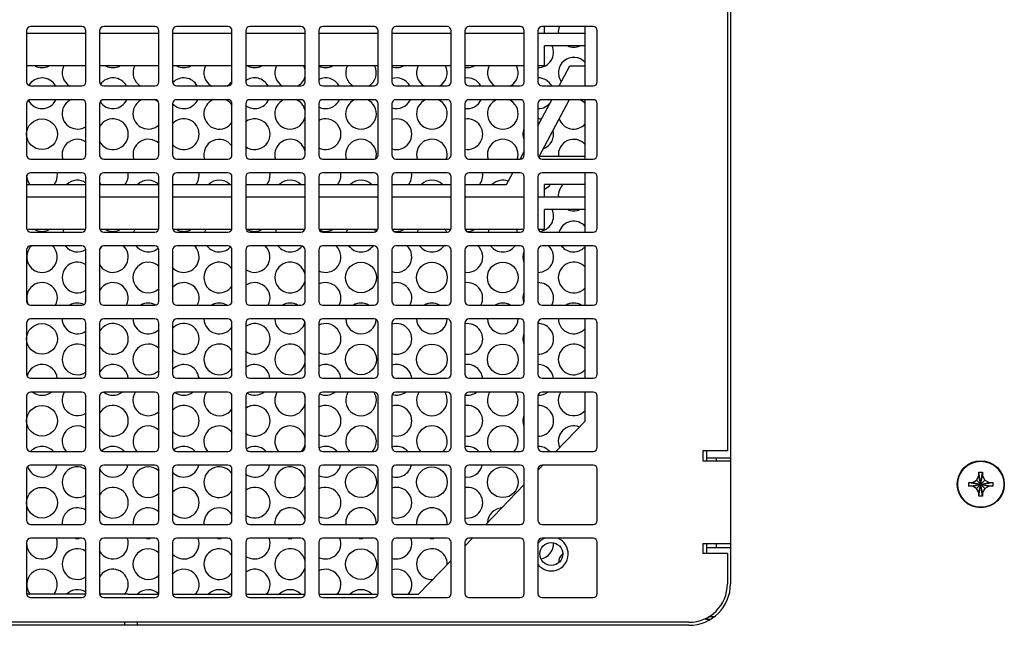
# Model space of a CAD drawing. Header units: inches. Extents: x 0 to 34, y 0 to 22.
# Tile 11 of 155: x 16.5 to 18.9, y 3.9 to 5.4. Entities that reach past the tile are written whole.
import ezdxf

# ---------------------------------------------------------------- set-up
doc = ezdxf.new("R2010")
doc.units = ezdxf.units.IN
doc.header["$LTSCALE"] = 1.87
doc.header["$MEASUREMENT"] = 0
doc.layers.get('0').update_dxf_attribs({"linetype": 'CONTINUOUS'})
doc.layers.add('02___PRT_ALL_AXES', color=7, linetype='CONTINUOUS')

msp = doc.modelspace()

# ---------------------------------------------------------------- linework, layer by layer
at = {"color": 3, "linetype": 'CONTINUOUS'}
for p, q in [((18.192, 6.239), (18.192, 3.99)), ((18.1333, 4.3143), (18.1333, 4.2903)), ((18.1333, 4.2975), (18.192, 4.2975)), ((18.1333, 4.0883), (18.1333, 4.0643)), ((18.1333, 4.0788), (18.192, 4.0788)), ((16.617, 3.9643), (16.472, 3.9643)), ((16.7205, 3.9643), (16.6505, 3.9643)), ((18.1305, 3.9039), (18.1435, 3.9039)), ((18.1501, 3.9089), (18.1382, 3.9089)), ((18.0905, 3.8885), (15.5735, 3.8885)), ((16.7123, 3.8885), (16.7123, 3.8958))]:
    msp.add_line(p, q, dxfattribs=at)
at = {"color": 7, "linetype": 'CONTINUOUS'}
for p, q in [((18.1845, 5.9143), (18.1845, 4.3143)), ((16.472, 5.3408), (16.472, 5.2158)), ((16.607, 5.3508), (16.482, 5.3508)), ((16.617, 5.2158), (16.617, 5.3408)), ((16.6505, 5.3408), (16.6505, 5.2158)), ((16.7855, 5.3508), (16.6605, 5.3508)), ((16.7955, 5.2158), (16.7955, 5.3408)), ((16.829, 5.3408), (16.829, 5.2158)), ((16.964, 5.3508), (16.839, 5.3508)), ((16.974, 5.2158), (16.974, 5.3408)), ((17.0075, 5.3408), (17.0075, 5.2158)), ((17.1425, 5.3508), (17.0175, 5.3508)), ((17.1525, 5.2158), (17.1525, 5.3408)), ((17.186, 5.3408), (17.186, 5.2158)), ((17.321, 5.3508), (17.196, 5.3508)), ((17.331, 5.2158), (17.331, 5.3408)), ((17.3645, 5.3408), (17.3645, 5.2158)), ((17.4995, 5.3508), (17.3745, 5.3508)), ((17.5095, 5.2158), (17.5095, 5.3408)), ((17.543, 5.3408), (17.543, 5.2158)), ((17.678, 5.3508), (17.553, 5.3508)), ((17.688, 5.2158), (17.688, 5.3408)), ((17.7215, 5.3408), (17.7215, 5.2158)), ((17.8565, 5.3508), (17.7315, 5.3508)), ((17.7373, 5.335), (17.7373, 5.3508)), ((17.8665, 5.2158), (17.8665, 5.3408)), ((16.472, 5.335), (16.617, 5.335)), ((16.6505, 5.335), (16.7955, 5.335)), ((16.829, 5.335), (16.974, 5.335)), ((17.0075, 5.335), (17.1525, 5.335)), ((17.186, 5.335), (17.331, 5.335)), ((17.3645, 5.335), (17.5095, 5.335)), ((17.543, 5.335), (17.688, 5.335)), ((17.7215, 5.335), (17.8365, 5.335)), ((17.7373, 5.255), (17.7373, 5.304)), ((17.8365, 5.304), (17.7373, 5.304)), ((16.617, 5.255), (16.472, 5.255)), ((16.7955, 5.255), (16.6505, 5.255)), ((16.974, 5.255), (16.829, 5.255)), ((17.1525, 5.255), (17.0075, 5.255)), ((17.331, 5.255), (17.186, 5.255)), ((17.5095, 5.255), (17.3645, 5.255)), ((17.688, 5.255), (17.543, 5.255)), ((17.7373, 5.255), (17.7215, 5.255)), ((17.7735, 5.2058), (17.7998, 5.255)), ((17.7998, 5.255), (17.8365, 5.255)), ((16.482, 5.2058), (16.607, 5.2058)), ((16.6605, 5.2058), (16.7855, 5.2058)), ((16.839, 5.2058), (16.964, 5.2058)), ((17.0175, 5.2058), (17.1425, 5.2058)), ((17.196, 5.2058), (17.321, 5.2058)), ((17.3745, 5.2058), (17.4995, 5.2058)), ((17.553, 5.2058), (17.678, 5.2058)), ((17.7315, 5.2058), (17.8565, 5.2058)), ((16.607, 5.1723), (16.482, 5.1723)), ((16.7855, 5.1723), (16.6605, 5.1723)), ((16.964, 5.1723), (16.839, 5.1723)), ((17.1425, 5.1723), (17.0175, 5.1723)), ((17.321, 5.1723), (17.196, 5.1723)), ((17.4995, 5.1723), (17.3745, 5.1723)), ((17.678, 5.1723), (17.553, 5.1723)), ((17.7215, 5.1085), (17.7556, 5.1723)), ((17.7981, 5.1723), (17.7242, 5.034)), ((17.8565, 5.1723), (17.7315, 5.1723)), ((16.472, 5.1623), (16.472, 5.0373)), ((16.617, 5.0373), (16.617, 5.1623)), ((16.6505, 5.1623), (16.6505, 5.0373)), ((16.7955, 5.0373), (16.7955, 5.1623)), ((16.829, 5.1623), (16.829, 5.0373)), ((16.974, 5.0373), (16.974, 5.1623)), ((17.0075, 5.1623), (17.0075, 5.0373)), ((17.1525, 5.0373), (17.1525, 5.1623)), ((17.186, 5.1623), (17.186, 5.0373)), ((17.331, 5.0373), (17.331, 5.1623)), ((17.3645, 5.1623), (17.3645, 5.0373)), ((17.5095, 5.0373), (17.5095, 5.1623)), ((17.543, 5.1623), (17.543, 5.0373)), ((17.688, 5.0373), (17.688, 5.1623)), ((17.7215, 5.1623), (17.7215, 5.0373)), ((17.8665, 5.0373), (17.8665, 5.1623)), ((17.678, 5.0272), (17.688, 5.0458)), ((17.7242, 5.034), (17.8365, 5.034)), ((16.482, 5.0273), (16.607, 5.0273)), ((16.6605, 5.0273), (16.7855, 5.0273)), ((16.839, 5.0273), (16.964, 5.0273)), ((17.0175, 5.0273), (17.1425, 5.0273)), ((17.196, 5.0273), (17.321, 5.0273)), ((17.3745, 5.0273), (17.4995, 5.0273)), ((17.553, 5.0273), (17.678, 5.0273)), ((17.7315, 5.0273), (17.8565, 5.0273)), ((16.472, 4.9838), (16.472, 4.8588)), ((16.607, 4.9938), (16.482, 4.9938)), ((16.617, 4.8588), (16.617, 4.9838)), ((16.6505, 4.9838), (16.6505, 4.8588)), ((16.7855, 4.9938), (16.6605, 4.9938)), ((16.7955, 4.8588), (16.7955, 4.9838)), ((16.829, 4.9838), (16.829, 4.8588)), ((16.964, 4.9938), (16.839, 4.9938)), ((16.974, 4.8588), (16.974, 4.9838)), ((17.0075, 4.9838), (17.0075, 4.8588)), ((17.1425, 4.9938), (17.0175, 4.9938)), ((17.1525, 4.8588), (17.1525, 4.9838)), ((17.186, 4.9838), (17.186, 4.8588)), ((17.321, 4.9938), (17.196, 4.9938)), ((17.331, 4.8588), (17.331, 4.9838)), ((17.3645, 4.9838), (17.3645, 4.8588)), ((17.4995, 4.9938), (17.3745, 4.9938)), ((17.5095, 4.8588), (17.5095, 4.9838)), ((17.543, 4.9838), (17.543, 4.8588)), ((17.678, 4.9938), (17.553, 4.9938)), ((17.6448, 4.965), (17.6602, 4.9938)), ((17.688, 4.8588), (17.688, 4.9838)), ((17.7215, 4.9838), (17.7215, 4.8588)), ((17.8565, 4.9938), (17.7315, 4.9938)), ((17.8665, 4.8588), (17.8665, 4.9838)), ((16.472, 4.965), (16.617, 4.965)), ((16.6505, 4.965), (16.7955, 4.965)), ((16.829, 4.965), (16.974, 4.965)), ((17.0075, 4.965), (17.1525, 4.965)), ((17.186, 4.965), (17.331, 4.965)), ((17.3645, 4.965), (17.5095, 4.965)), ((17.543, 4.965), (17.6448, 4.965)), ((17.8365, 4.965), (17.7373, 4.965)), ((17.7373, 4.935), (17.7373, 4.965)), ((16.472, 4.935), (16.617, 4.935)), ((16.6505, 4.935), (16.7955, 4.935)), ((16.829, 4.935), (16.974, 4.935)), ((17.0075, 4.935), (17.1525, 4.935)), ((17.186, 4.935), (17.331, 4.935)), ((17.3645, 4.935), (17.5095, 4.935)), ((17.543, 4.935), (17.688, 4.935)), ((17.7215, 4.935), (17.8365, 4.935)), ((17.8365, 4.904), (17.7373, 4.904)), ((17.7373, 4.855), (17.7373, 4.904)), ((16.6162, 4.855), (16.4727, 4.855)), ((16.482, 4.8488), (16.607, 4.8488)), ((16.7947, 4.855), (16.6512, 4.855)), ((16.6605, 4.8488), (16.7855, 4.8488)), ((16.9732, 4.855), (16.8297, 4.855)), ((16.839, 4.8488), (16.964, 4.8488)), ((17.1517, 4.855), (17.0082, 4.855)), ((17.0175, 4.8488), (17.1425, 4.8488)), ((17.3302, 4.855), (17.1867, 4.855)), ((17.196, 4.8488), (17.321, 4.8488)), ((17.5087, 4.855), (17.3652, 4.855)), ((17.3745, 4.8488), (17.4995, 4.8488)), ((17.6872, 4.855), (17.5437, 4.855)), ((17.553, 4.8488), (17.678, 4.8488)), ((17.7373, 4.855), (17.7222, 4.855)), ((17.7315, 4.8488), (17.8565, 4.8488)), ((16.607, 4.8153), (16.482, 4.8153)), ((16.7855, 4.8153), (16.6605, 4.8153)), ((16.964, 4.8153), (16.839, 4.8153)), ((17.1425, 4.8153), (17.0175, 4.8153)), ((17.321, 4.8153), (17.196, 4.8153)), ((17.4995, 4.8153), (17.3745, 4.8153)), ((17.678, 4.8153), (17.553, 4.8153)), ((17.8565, 4.8153), (17.7315, 4.8153)), ((16.472, 4.8053), (16.472, 4.6803)), ((16.617, 4.6803), (16.617, 4.8053)), ((16.6505, 4.8053), (16.6505, 4.6803)), ((16.7955, 4.6803), (16.7955, 4.8053)), ((16.829, 4.8053), (16.829, 4.6803)), ((16.974, 4.6803), (16.974, 4.8053)), ((17.0075, 4.8053), (17.0075, 4.6803)), ((17.1525, 4.6803), (17.1525, 4.8053)), ((17.186, 4.8053), (17.186, 4.6803)), ((17.331, 4.6803), (17.331, 4.8053)), ((17.3645, 4.8053), (17.3645, 4.6803)), ((17.5095, 4.6803), (17.5095, 4.8053)), ((17.543, 4.8053), (17.543, 4.6803)), ((17.688, 4.6803), (17.688, 4.8053)), ((17.7215, 4.8053), (17.7215, 4.6803)), ((17.8665, 4.6803), (17.8665, 4.8053)), ((16.482, 4.6703), (16.607, 4.6703)), ((16.6605, 4.6703), (16.7855, 4.6703)), ((16.839, 4.6703), (16.964, 4.6703)), ((17.0175, 4.6703), (17.1425, 4.6703)), ((17.196, 4.6703), (17.321, 4.6703)), ((17.3745, 4.6703), (17.4995, 4.6703)), ((17.553, 4.6703), (17.678, 4.6703)), ((17.7315, 4.6703), (17.8565, 4.6703)), ((16.472, 4.6268), (16.472, 4.5018)), ((16.607, 4.6368), (16.482, 4.6368)), ((16.617, 4.5018), (16.617, 4.6268)), ((16.6505, 4.6268), (16.6505, 4.5018)), ((16.7855, 4.6368), (16.6605, 4.6368)), ((16.7955, 4.5018), (16.7955, 4.6268)), ((16.829, 4.6268), (16.829, 4.5018)), ((16.964, 4.6368), (16.839, 4.6368)), ((16.974, 4.5018), (16.974, 4.6268)), ((17.0075, 4.6268), (17.0075, 4.5018)), ((17.1425, 4.6368), (17.0175, 4.6368)), ((17.1525, 4.5018), (17.1525, 4.6268)), ((17.186, 4.6268), (17.186, 4.5018)), ((17.321, 4.6368), (17.196, 4.6368)), ((17.331, 4.5018), (17.331, 4.6268)), ((17.3645, 4.6268), (17.3645, 4.5018)), ((17.4995, 4.6368), (17.3745, 4.6368)), ((17.5095, 4.5018), (17.5095, 4.6268)), ((17.543, 4.6268), (17.543, 4.5018)), ((17.678, 4.6368), (17.553, 4.6368)), ((17.688, 4.5018), (17.688, 4.6268)), ((17.7215, 4.6268), (17.7215, 4.5018)), ((17.8565, 4.6368), (17.7315, 4.6368)), ((17.8665, 4.5018), (17.8665, 4.6268)), ((16.482, 4.4918), (16.607, 4.4918)), ((16.6605, 4.4918), (16.7855, 4.4918)), ((16.839, 4.4918), (16.964, 4.4918)), ((17.0175, 4.4918), (17.1425, 4.4918)), ((17.196, 4.4918), (17.321, 4.4918)), ((17.3745, 4.4918), (17.4995, 4.4918)), ((17.553, 4.4918), (17.678, 4.4918)), ((17.7315, 4.4918), (17.8565, 4.4918)), ((16.607, 4.4583), (16.482, 4.4583)), ((16.7855, 4.4583), (16.6605, 4.4583)), ((16.964, 4.4583), (16.839, 4.4583)), ((17.1425, 4.4583), (17.0175, 4.4583)), ((17.321, 4.4583), (17.196, 4.4583)), ((17.4995, 4.4583), (17.3745, 4.4583)), ((17.678, 4.4583), (17.553, 4.4583)), ((17.8565, 4.4583), (17.7315, 4.4583)), ((16.472, 4.4483), (16.472, 4.3233)), ((16.617, 4.3233), (16.617, 4.4483)), ((16.6505, 4.4483), (16.6505, 4.3233)), ((16.7955, 4.3233), (16.7955, 4.4483)), ((16.829, 4.4483), (16.829, 4.3233)), ((16.974, 4.3233), (16.974, 4.4483)), ((17.0075, 4.4483), (17.0075, 4.3233)), ((17.1525, 4.3233), (17.1525, 4.4483)), ((17.186, 4.4483), (17.186, 4.3233)), ((17.331, 4.3233), (17.331, 4.4483)), ((17.3645, 4.4483), (17.3645, 4.3233)), ((17.5095, 4.3233), (17.5095, 4.4483)), ((17.543, 4.4483), (17.543, 4.3233)), ((17.688, 4.3233), (17.688, 4.4483)), ((17.7215, 4.4483), (17.7215, 4.3233)), ((17.8665, 4.3233), (17.8665, 4.4483)), ((16.482, 4.3133), (16.607, 4.3133)), ((16.6605, 4.3133), (16.7855, 4.3133)), ((16.839, 4.3133), (16.964, 4.3133)), ((17.0175, 4.3133), (17.1425, 4.3133)), ((17.196, 4.3133), (17.321, 4.3133)), ((17.3745, 4.3133), (17.4995, 4.3133)), ((17.553, 4.3133), (17.678, 4.3133)), ((17.7315, 4.3133), (17.8565, 4.3133)), ((18.1845, 4.3143), (18.1245, 4.3143)), ((18.1245, 4.3143), (18.1245, 4.2903)), ((18.1245, 4.2903), (18.192, 4.2903)), ((18.1573, 4.2975), (18.1573, 4.2903)), ((16.472, 4.2698), (16.472, 4.1448)), ((16.607, 4.2798), (16.482, 4.2798)), ((16.617, 4.1448), (16.617, 4.2698)), ((16.6505, 4.2698), (16.6505, 4.1448)), ((16.7855, 4.2798), (16.6605, 4.2798)), ((16.7955, 4.1448), (16.7955, 4.2698)), ((16.829, 4.2698), (16.829, 4.1448)), ((16.964, 4.2798), (16.839, 4.2798)), ((16.974, 4.1448), (16.974, 4.2698)), ((17.0075, 4.2698), (17.0075, 4.1448)), ((17.1425, 4.2798), (17.0175, 4.2798)), ((17.1525, 4.1448), (17.1525, 4.2698)), ((17.186, 4.2698), (17.186, 4.1448)), ((17.321, 4.2798), (17.196, 4.2798)), ((17.331, 4.1448), (17.331, 4.2698)), ((17.3645, 4.2698), (17.3645, 4.1448)), ((17.4995, 4.2798), (17.3745, 4.2798)), ((17.5095, 4.1448), (17.5095, 4.2698)), ((17.543, 4.2698), (17.543, 4.1448)), ((17.678, 4.2798), (17.553, 4.2798)), ((17.688, 4.1448), (17.688, 4.2698)), ((17.7215, 4.2698), (17.7215, 4.1448)), ((17.8565, 4.2798), (17.7315, 4.2798)), ((17.8665, 4.1448), (17.8665, 4.2698)), ((18.799, 4.2623), (18.808, 4.2623)), ((18.799, 4.2533), (18.799, 4.2623)), ((18.799, 4.2038), (18.808, 4.2623)), ((18.808, 4.2038), (18.799, 4.2623)), ((18.808, 4.2623), (18.808, 4.2533)), ((18.7742, 4.2285), (18.8327, 4.2375)), ((18.7742, 4.2375), (18.7832, 4.2375)), ((18.7742, 4.2375), (18.8327, 4.2285)), ((18.7742, 4.2285), (18.7742, 4.2375)), ((18.7832, 4.2375), (18.7932, 4.2433)), ((18.7832, 4.2285), (18.8237, 4.2375)), ((18.7832, 4.2375), (18.8237, 4.2285)), ((18.7932, 4.2433), (18.799, 4.2533)), ((18.7932, 4.2433), (18.8137, 4.2228)), ((18.7932, 4.2228), (18.8137, 4.2433)), ((18.799, 4.2128), (18.808, 4.2533)), ((18.808, 4.2128), (18.799, 4.2533)), ((18.808, 4.2533), (18.8137, 4.2433)), ((18.8137, 4.2433), (18.8237, 4.2375)), ((18.8237, 4.2375), (18.8327, 4.2375)), ((18.8327, 4.2375), (18.8327, 4.2285)), ((18.7832, 4.2285), (18.7742, 4.2285)), ((18.7932, 4.2228), (18.7832, 4.2285)), ((18.799, 4.2128), (18.7932, 4.2228)), ((18.799, 4.2038), (18.799, 4.2128)), ((18.8137, 4.2228), (18.808, 4.2128)), ((18.808, 4.2128), (18.808, 4.2038)), ((18.8237, 4.2285), (18.8137, 4.2228)), ((18.8327, 4.2285), (18.8237, 4.2285)), ((18.808, 4.2038), (18.799, 4.2038)), ((16.482, 4.1348), (16.607, 4.1348)), ((16.6605, 4.1348), (16.7855, 4.1348)), ((16.839, 4.1348), (16.964, 4.1348)), ((17.0175, 4.1348), (17.1425, 4.1348)), ((17.196, 4.1348), (17.321, 4.1348)), ((17.3745, 4.1348), (17.4995, 4.1348)), ((17.553, 4.1348), (17.678, 4.1348)), ((17.7315, 4.1348), (17.8565, 4.1348)), ((16.472, 4.0913), (16.472, 3.9663)), ((16.607, 4.1013), (16.482, 4.1013)), ((16.617, 3.9663), (16.617, 4.0913)), ((16.6505, 4.0913), (16.6505, 3.9663)), ((16.7855, 4.1013), (16.6605, 4.1013)), ((16.7955, 3.9663), (16.7955, 4.0913)), ((16.829, 4.0913), (16.829, 3.9663)), ((16.964, 4.1013), (16.839, 4.1013)), ((16.974, 3.9663), (16.974, 4.0913)), ((17.0075, 4.0913), (17.0075, 3.9663)), ((17.1425, 4.1013), (17.0175, 4.1013)), ((17.1525, 3.9663), (17.1525, 4.0913)), ((17.186, 4.0913), (17.186, 3.9663)), ((17.321, 4.1013), (17.196, 4.1013)), ((17.331, 3.9663), (17.331, 4.0913)), ((17.3645, 4.0913), (17.3645, 3.9663)), ((17.4995, 4.1013), (17.3745, 4.1013)), ((17.5095, 3.9663), (17.5095, 4.0913)), ((17.543, 4.0913), (17.543, 3.9663)), ((17.678, 4.1013), (17.553, 4.1013)), ((17.688, 3.9663), (17.688, 4.0913)), ((17.7215, 4.0913), (17.7215, 3.9663)), ((17.8565, 4.1013), (17.7315, 4.1013)), ((17.8665, 3.9663), (17.8665, 4.0913)), ((18.1245, 4.0883), (18.192, 4.0883)), ((18.1245, 4.0883), (18.1245, 4.0643)), ((18.1573, 4.0883), (18.1573, 4.0788)), ((18.1845, 4.0643), (18.1245, 4.0643)), ((18.1845, 4.0643), (18.1845, 3.9898)), ((16.482, 3.9563), (16.607, 3.9563)), ((16.6605, 3.9563), (16.7855, 3.9563)), ((16.839, 3.9563), (16.964, 3.9563)), ((17.0175, 3.9563), (17.1425, 3.9563)), ((17.196, 3.9563), (17.321, 3.9563)), ((17.3745, 3.9563), (17.4995, 3.9563)), ((17.553, 3.9563), (17.678, 3.9563)), ((17.7315, 3.9563), (17.8565, 3.9563)), ((18.0905, 3.8958), (15.5735, 3.8958)), ((16.7423, 3.8958), (16.7423, 3.8885))]:
    msp.add_line(p, q, dxfattribs=at)
at = {"color": 3, "linetype": 'CONTINUOUS'}
msp.add_circle((18.8035, 4.233), 0.0575, dxfattribs=at)
at = {"color": 7, "linetype": 'CONTINUOUS'}
for centre, radius in [((18.8035, 4.233), 0.0563), ((17.754, 4.0628), 0.028)]:
    msp.add_circle(centre, radius, dxfattribs=at)
for centre, radius, start, end in [((16.482, 5.3408), 0.01, 90, 180), ((16.607, 5.3408), 0.01, 0, 90), ((16.6605, 5.3408), 0.01, 90, 180), ((16.7855, 5.3408), 0.01, 0, 90), ((16.839, 5.3408), 0.01, 90, 180), ((16.964, 5.3408), 0.01, 0, 90), ((17.0175, 5.3408), 0.01, 90, 180), ((17.1425, 5.3408), 0.01, 0, 90), ((17.196, 5.3408), 0.01, 90, 180), ((17.321, 5.3408), 0.01, 0, 90), ((17.3745, 5.3408), 0.01, 90, 180), ((17.4995, 5.3408), 0.01, 0, 90), ((17.553, 5.3408), 0.01, 90, 180), ((17.678, 5.3408), 0.01, 0, 90), ((17.7315, 5.3408), 0.01, 90, 180), ((17.8565, 5.3408), 0.01, 0, 90), ((16.482, 5.2158), 0.01, 180, 270), ((16.607, 5.2158), 0.01, 270, 360), ((16.6605, 5.2158), 0.01, 180, 270), ((16.7855, 5.2158), 0.01, 270, 360), ((16.839, 5.2158), 0.01, 180, 270), ((16.964, 5.2158), 0.01, 270, 360), ((17.0175, 5.2158), 0.01, 180, 270), ((17.1425, 5.2158), 0.01, 270, 360), ((17.196, 5.2158), 0.01, 180, 270), ((17.321, 5.2158), 0.01, 270, 360), ((17.3745, 5.2158), 0.01, 180, 270), ((17.4995, 5.2158), 0.01, 270, 360), ((17.553, 5.2158), 0.01, 180, 270), ((17.678, 5.2158), 0.01, 270, 360), ((17.7315, 5.2158), 0.01, 180, 270), ((17.8565, 5.2158), 0.01, 270, 360), ((16.482, 5.1623), 0.01, 90, 180), ((16.607, 5.1623), 0.01, 0, 90), ((16.6605, 5.1623), 0.01, 90, 180), ((16.7855, 5.1623), 0.01, 0, 90), ((16.839, 5.1623), 0.01, 90, 180), ((16.964, 5.1623), 0.01, 0, 90), ((17.0175, 5.1623), 0.01, 90, 180), ((17.1425, 5.1623), 0.01, 0, 90), ((17.196, 5.1623), 0.01, 90, 180), ((17.321, 5.1623), 0.01, 0, 90), ((17.3745, 5.1623), 0.01, 90, 180), ((17.4995, 5.1623), 0.01, 0, 90), ((17.553, 5.1623), 0.01, 90, 180), ((17.678, 5.1623), 0.01, 0, 90), ((17.7315, 5.1623), 0.01, 90, 180), ((17.8565, 5.1623), 0.01, 0, 90), ((16.482, 5.0373), 0.01, 180, 270), ((16.607, 5.0373), 0.01, 270, 360), ((16.6605, 5.0373), 0.01, 180, 270), ((16.7855, 5.0373), 0.01, 270, 360), ((16.839, 5.0373), 0.01, 180, 270), ((16.964, 5.0373), 0.01, 270, 360), ((17.0175, 5.0373), 0.01, 180, 270), ((17.1425, 5.0373), 0.01, 270, 360), ((17.196, 5.0373), 0.01, 180, 270), ((17.321, 5.0373), 0.01, 270, 360), ((17.3745, 5.0373), 0.01, 180, 270), ((17.4995, 5.0373), 0.01, 270, 360), ((17.553, 5.0373), 0.01, 180, 270), ((17.678, 5.0373), 0.01, 270, 360), ((17.7315, 5.0373), 0.01, 180, 270), ((17.8565, 5.0373), 0.01, 270, 360), ((16.482, 4.9838), 0.01, 90, 180), ((16.607, 4.9838), 0.01, 0, 90), ((16.6605, 4.9838), 0.01, 90, 180), ((16.7855, 4.9838), 0.01, 0, 90), ((16.839, 4.9838), 0.01, 90, 180), ((16.964, 4.9838), 0.01, 0, 90), ((17.0175, 4.9838), 0.01, 90, 180), ((17.1425, 4.9838), 0.01, 0, 90), ((17.196, 4.9838), 0.01, 90, 180), ((17.321, 4.9838), 0.01, 0, 90), ((17.3745, 4.9838), 0.01, 90, 180), ((17.4995, 4.9838), 0.01, 0, 90), ((17.553, 4.9838), 0.01, 90, 180), ((17.678, 4.9838), 0.01, 0, 90), ((17.7315, 4.9838), 0.01, 90, 180), ((17.8565, 4.9838), 0.01, 0, 90), ((16.482, 4.8588), 0.01, 180, 270), ((16.607, 4.8588), 0.01, 270, 360), ((16.6605, 4.8588), 0.01, 180, 270), ((16.7855, 4.8588), 0.01, 270, 360), ((16.839, 4.8588), 0.01, 180, 270), ((16.964, 4.8588), 0.01, 270, 360), ((17.0175, 4.8588), 0.01, 180, 270), ((17.1425, 4.8588), 0.01, 270, 360), ((17.196, 4.8588), 0.01, 180, 270), ((17.321, 4.8588), 0.01, 270, 360), ((17.3745, 4.8588), 0.01, 180, 270), ((17.4995, 4.8588), 0.01, 270, 360), ((17.553, 4.8588), 0.01, 180, 270), ((17.678, 4.8588), 0.01, 270, 360), ((17.7315, 4.8588), 0.01, 180, 270), ((17.8565, 4.8588), 0.01, 270, 360), ((16.482, 4.8053), 0.01, 90, 180), ((16.607, 4.8053), 0.01, 0, 90), ((16.6605, 4.8053), 0.01, 90, 180), ((16.7855, 4.8053), 0.01, 0, 90), ((16.839, 4.8053), 0.01, 90, 180), ((16.964, 4.8053), 0.01, 0, 90), ((17.0175, 4.8053), 0.01, 90, 180), ((17.1425, 4.8053), 0.01, 0, 90), ((17.196, 4.8053), 0.01, 90, 180), ((17.321, 4.8053), 0.01, 0, 90), ((17.3745, 4.8053), 0.01, 90, 180), ((17.4995, 4.8053), 0.01, 0, 90), ((17.553, 4.8053), 0.01, 90, 180), ((17.678, 4.8053), 0.01, 0, 90), ((17.7315, 4.8053), 0.01, 90, 180), ((17.8565, 4.8053), 0.01, 0, 90), ((16.482, 4.6803), 0.01, 180, 270), ((16.607, 4.6803), 0.01, 270, 360), ((16.6605, 4.6803), 0.01, 180, 270), ((16.7855, 4.6803), 0.01, 270, 360), ((16.839, 4.6803), 0.01, 180, 270), ((16.964, 4.6803), 0.01, 270, 360), ((17.0175, 4.6803), 0.01, 180, 270), ((17.1425, 4.6803), 0.01, 270, 360), ((17.196, 4.6803), 0.01, 180, 270), ((17.321, 4.6803), 0.01, 270, 360), ((17.3745, 4.6803), 0.01, 180, 270), ((17.4995, 4.6803), 0.01, 270, 360), ((17.553, 4.6803), 0.01, 180, 270), ((17.678, 4.6803), 0.01, 270, 360), ((17.7315, 4.6803), 0.01, 180, 270), ((17.8565, 4.6803), 0.01, 270, 360), ((16.482, 4.6268), 0.01, 90, 180), ((16.607, 4.6268), 0.01, 0, 90), ((16.6605, 4.6268), 0.01, 90, 180), ((16.7855, 4.6268), 0.01, 0, 90), ((16.839, 4.6268), 0.01, 90, 180), ((16.964, 4.6268), 0.01, 0, 90), ((17.0175, 4.6268), 0.01, 90, 180), ((17.1425, 4.6268), 0.01, 0, 90), ((17.196, 4.6268), 0.01, 90, 180), ((17.321, 4.6268), 0.01, 0, 90), ((17.3745, 4.6268), 0.01, 90, 180), ((17.4995, 4.6268), 0.01, 0, 90), ((17.553, 4.6268), 0.01, 90, 180), ((17.678, 4.6268), 0.01, 0, 90), ((17.7315, 4.6268), 0.01, 90, 180), ((17.8565, 4.6268), 0.01, 0, 90), ((16.482, 4.5018), 0.01, 180, 270), ((16.607, 4.5018), 0.01, 270, 360), ((16.6605, 4.5018), 0.01, 180, 270), ((16.7855, 4.5018), 0.01, 270, 360), ((16.839, 4.5018), 0.01, 180, 270), ((16.964, 4.5018), 0.01, 270, 360), ((17.0175, 4.5018), 0.01, 180, 270), ((17.1425, 4.5018), 0.01, 270, 360), ((17.196, 4.5018), 0.01, 180, 270), ((17.321, 4.5018), 0.01, 270, 360), ((17.3745, 4.5018), 0.01, 180, 270), ((17.4995, 4.5018), 0.01, 270, 360), ((17.553, 4.5018), 0.01, 180, 270), ((17.678, 4.5018), 0.01, 270, 360), ((17.7315, 4.5018), 0.01, 180, 270), ((17.8565, 4.5018), 0.01, 270, 360), ((16.482, 4.4483), 0.01, 90, 180), ((16.607, 4.4483), 0.01, 0, 90), ((16.6605, 4.4483), 0.01, 90, 180), ((16.7855, 4.4483), 0.01, 0, 90), ((16.839, 4.4483), 0.01, 90, 180), ((16.964, 4.4483), 0.01, 0, 90), ((17.0175, 4.4483), 0.01, 90, 180), ((17.1425, 4.4483), 0.01, 0, 90), ((17.196, 4.4483), 0.01, 90, 180), ((17.321, 4.4483), 0.01, 0, 90), ((17.3745, 4.4483), 0.01, 90, 180), ((17.4995, 4.4483), 0.01, 0, 90), ((17.553, 4.4483), 0.01, 90, 180), ((17.678, 4.4483), 0.01, 0, 90), ((17.7315, 4.4483), 0.01, 90, 180), ((17.8565, 4.4483), 0.01, 0, 90), ((16.482, 4.3233), 0.01, 180, 270), ((16.607, 4.3233), 0.01, 270, 360), ((16.6605, 4.3233), 0.01, 180, 270), ((16.7855, 4.3233), 0.01, 270, 360), ((16.839, 4.3233), 0.01, 180, 270), ((16.964, 4.3233), 0.01, 270, 360), ((17.0175, 4.3233), 0.01, 180, 270), ((17.1425, 4.3233), 0.01, 270, 360), ((17.196, 4.3233), 0.01, 180, 270), ((17.321, 4.3233), 0.01, 270, 360), ((17.3745, 4.3233), 0.01, 180, 270), ((17.4995, 4.3233), 0.01, 270, 360), ((17.553, 4.3233), 0.01, 180, 270), ((17.678, 4.3233), 0.01, 270, 360), ((17.7315, 4.3233), 0.01, 180, 270), ((17.8565, 4.3233), 0.01, 270, 360), ((16.482, 4.2698), 0.01, 90, 180), ((16.607, 4.2698), 0.01, 0, 90), ((16.6605, 4.2698), 0.01, 90, 180), ((16.7855, 4.2698), 0.01, 0, 90), ((16.839, 4.2698), 0.01, 90, 180), ((16.964, 4.2698), 0.01, 0, 90), ((17.0175, 4.2698), 0.01, 90, 180), ((17.1425, 4.2698), 0.01, 0, 90), ((17.196, 4.2698), 0.01, 90, 180), ((17.321, 4.2698), 0.01, 0, 90), ((17.3745, 4.2698), 0.01, 90, 180), ((17.4995, 4.2698), 0.01, 0, 90), ((17.553, 4.2698), 0.01, 90, 180), ((17.678, 4.2698), 0.01, 0, 90), ((17.7315, 4.2698), 0.01, 90, 180), ((17.8565, 4.2698), 0.01, 0, 90), ((16.482, 4.1448), 0.01, 180, 270), ((16.607, 4.1448), 0.01, 270, 360), ((16.6605, 4.1448), 0.01, 180, 270), ((16.7855, 4.1448), 0.01, 270, 360), ((16.839, 4.1448), 0.01, 180, 270), ((16.964, 4.1448), 0.01, 270, 360), ((17.0175, 4.1448), 0.01, 180, 270), ((17.1425, 4.1448), 0.01, 270, 360), ((17.196, 4.1448), 0.01, 180, 270), ((17.321, 4.1448), 0.01, 270, 360), ((17.3745, 4.1448), 0.01, 180, 270), ((17.4995, 4.1448), 0.01, 270, 360), ((17.553, 4.1448), 0.01, 180, 270), ((17.678, 4.1448), 0.01, 270, 360), ((17.7315, 4.1448), 0.01, 180, 270), ((17.8565, 4.1448), 0.01, 270, 360), ((16.482, 4.0913), 0.01, 90, 180), ((16.607, 4.0913), 0.01, 0, 90), ((16.6605, 4.0913), 0.01, 90, 180), ((16.7855, 4.0913), 0.01, 0, 90), ((16.839, 4.0913), 0.01, 90, 180), ((16.964, 4.0913), 0.01, 0, 90), ((17.0175, 4.0913), 0.01, 90, 180), ((17.1425, 4.0913), 0.01, 0, 90), ((17.196, 4.0913), 0.01, 90, 180), ((17.321, 4.0913), 0.01, 0, 90), ((17.3745, 4.0913), 0.01, 90, 180), ((17.4995, 4.0913), 0.01, 0, 90), ((17.553, 4.0913), 0.01, 90, 180), ((17.678, 4.0913), 0.01, 0, 90), ((17.7315, 4.0913), 0.01, 90, 180), ((17.8565, 4.0913), 0.01, 0, 90), ((18.0905, 3.9898), 0.094, 270, 360), ((16.482, 3.9663), 0.01, 180, 270), ((16.607, 3.9663), 0.01, 270, 360), ((16.6605, 3.9663), 0.01, 180, 270), ((16.7855, 3.9663), 0.01, 270, 360), ((16.839, 3.9663), 0.01, 180, 270), ((16.964, 3.9663), 0.01, 270, 360), ((17.0175, 3.9663), 0.01, 180, 270), ((17.1425, 3.9663), 0.01, 270, 360), ((17.196, 3.9663), 0.01, 180, 270), ((17.321, 3.9663), 0.01, 270, 360), ((17.3745, 3.9663), 0.01, 180, 270), ((17.4995, 3.9663), 0.01, 270, 360), ((17.553, 3.9663), 0.01, 180, 270), ((17.678, 3.9663), 0.01, 270, 360), ((17.7315, 3.9663), 0.01, 180, 270), ((17.8565, 3.9663), 0.01, 270, 360)]:
    msp.add_arc(centre, radius, start, end, dxfattribs=at)
at = {"color": 3, "linetype": 'CONTINUOUS'}
msp.add_arc((18.0905, 3.99), 0.1015, 270, 360, dxfattribs=at)
at = {"layer": '02___PRT_ALL_AXES', "color": 3, "linetype": 'CONTINUOUS'}
for p, q in [((17.8365, 5.2058), (17.8365, 5.3508)), ((17.8365, 5.0273), (17.8365, 5.1723)), ((17.8365, 4.8488), (17.8365, 4.9938)), ((17.8365, 4.6703), (17.8365, 4.8153)), ((17.8365, 4.4918), (17.8365, 4.6368)), ((17.8365, 4.387), (17.8365, 4.4583)), ((17.7655, 4.3133), (17.8365, 4.387)), ((17.7215, 4.2675), (17.7333, 4.2798)), ((17.5938, 4.1348), (17.688, 4.2327)), ((17.543, 4.082), (17.5616, 4.1013)), ((17.4297, 3.9643), (17.5095, 4.0471)), ((16.7205, 3.9643), (16.7955, 3.9643)), ((16.829, 3.9643), (16.974, 3.9643)), ((17.0075, 3.9643), (17.1525, 3.9643)), ((17.186, 3.9643), (17.331, 3.9643)), ((17.3645, 3.9643), (17.4297, 3.9643))]:
    msp.add_line(p, q, dxfattribs=at)
at = {"layer": '02___PRT_ALL_AXES', "color": 7, "linetype": 'CONTINUOUS'}
for centre in [(16.5098, 5.088), (17.2892, 4.738), (17.4624, 4.738), (17.6356, 4.738), (16.5098, 4.588), (17.2892, 4.538), (17.4624, 4.538), (17.6356, 4.538), (16.5098, 4.388), (17.2892, 4.238), (17.4624, 4.238), (17.6356, 4.238), (16.5098, 4.188), (17.2892, 4.038)]:
    msp.add_circle(centre, 0.0375, dxfattribs=at)
for centre, start, end in [((17.8088, 5.338), 159.8034, 184.6442), ((17.7222, 5.288), 268.7164, 25.5451), ((17.8088, 5.338), 246.2352, 293.7648), ((17.8088, 5.238), 41.6594, 216.268), ((16.5098, 5.288), 243.1538, 296.8462), ((16.5964, 5.238), 152.8243, 240.8298), ((16.683, 5.288), 243.1538, 296.8462), ((16.7696, 5.238), 152.8243, 240.8298), ((16.8562, 5.288), 243.1538, 296.8462), ((16.9428, 5.238), 152.8243, 240.8298), ((17.0294, 5.288), 243.1538, 296.8462), ((17.116, 5.238), 152.8243, 240.8298), ((17.116, 5.238), 12.2466, 27.1757), ((17.2026, 5.288), 243.1953, 296.8462), ((17.2892, 5.238), 152.8243, 240.8298), ((17.2892, 5.238), 299.1702, 27.1757), ((17.3758, 5.288), 252.2023, 296.8462), ((17.4624, 5.238), 152.8243, 240.8298), ((17.4624, 5.238), 299.1702, 27.1757), ((17.549, 5.288), 260.3517, 296.8462), ((17.6356, 5.238), 152.8243, 240.8298), ((17.6356, 5.238), 299.1702, 27.1757), ((16.5098, 5.188), 28.3913, 150), ((16.683, 5.188), 28.3913, 144.5448), ((16.8562, 5.188), 28.3913, 136.1324), ((17.0294, 5.188), 28.3913, 126.262), ((17.116, 5.238), 299.1702, 347.7534), ((17.2026, 5.188), 28.3913, 116.8047), ((17.3758, 5.188), 28.3913, 107.7977), ((17.549, 5.188), 28.3913, 99.6483), ((17.7222, 5.188), 28.3913, 91.2836), ((16.9428, 5.238), 299.1702, 326.8169), ((16.5964, 5.138), 112.9994, 303.7085), ((16.7696, 5.138), 112.9994, 314.0902), ((16.7696, 5.138), 50, 67.0006), ((16.9428, 5.138), 112.9994, 326.8169), ((16.9428, 5.138), 33.1831, 67.0006), ((17.116, 5.138), 112.9994, 347.7534), ((17.116, 5.138), 12.2466, 67.0006), ((17.2892, 5.138), 112.9994, 67.0006), ((17.4624, 5.138), 112.9994, 67.0006), ((17.6356, 5.138), 112.9994, 67.0006), ((17.8088, 5.138), 41.6594, 67.0006), ((16.5098, 5.188), 207.7822, 334.8641), ((16.683, 5.188), 213.6759, 334.8641), ((16.8562, 5.188), 222.7702, 334.8641), ((17.0294, 5.188), 233.738, 334.8641), ((17.2026, 5.188), 243.1953, 334.8641), ((17.3758, 5.188), 252.2023, 334.8641), ((17.549, 5.188), 260.3517, 334.8641), ((17.7222, 5.188), 268.7164, 325.0612), ((16.683, 5.088), 209.6103, 150.3897), ((16.8562, 5.088), 222.4622, 137.5378), ((17.0294, 5.088), 233.738, 126.262), ((17.2026, 5.088), 243.1953, 116.8047), ((17.3758, 5.088), 252.2023, 107.7977), ((17.549, 5.088), 260.3517, 99.6483), ((17.7222, 5.088), 77.9846, 91.2836), ((17.8088, 5.138), 197.9555, 318.3406), ((17.7222, 5.088), 158.1489, 201.8511), ((17.7222, 5.088), 288.5713, 14.757), ((16.5964, 5.038), 56.2915, 196.8976), ((16.7696, 5.038), 45.9098, 196.8976), ((16.9428, 5.038), 33.1831, 196.8976), ((17.116, 5.038), 12.2466, 196.8976), ((17.2892, 5.038), 344.5279, 196.8976), ((17.4624, 5.038), 343.9614, 196.8976), ((17.6356, 5.038), 343.1024, 196.8976), ((17.8088, 5.038), 41.6594, 186.1817), ((16.5098, 4.988), 180.2668, 218.505), ((16.5098, 4.988), 321.495, 8.8498), ((16.683, 4.988), 321.495, 8.8498), ((16.8562, 4.988), 321.495, 8.8498), ((17.0294, 4.988), 321.495, 8.8498), ((17.2026, 4.988), 321.495, 8.8498), ((17.3758, 4.988), 321.495, 8.8498), ((17.549, 4.988), 321.495, 8.8498), ((16.5964, 4.938), 56.2915, 133.4232), ((16.683, 4.988), 209.6103, 218.505), ((16.7696, 4.938), 45.9098, 133.4232), ((16.9428, 4.938), 46.5768, 133.4232), ((17.116, 4.938), 46.5768, 133.4232), ((17.2892, 4.938), 46.5768, 133.4232), ((17.4624, 4.938), 46.5768, 133.4232), ((17.6356, 4.938), 68.5805, 133.4232), ((17.7222, 4.988), 293.9077, 321.495), ((17.8088, 4.938), 133.4232, 184.6442), ((17.8088, 4.938), 41.6594, 46.5768), ((17.7222, 4.888), 274.9369, 25.5451), ((17.8088, 4.938), 246.2352, 293.7648), ((17.8088, 4.838), 41.6594, 163.1024), ((16.5098, 4.888), 243.1538, 296.8462), ((16.5964, 4.838), 152.8243, 163.1024), ((16.683, 4.888), 243.1538, 296.8462), ((16.7696, 4.838), 152.8243, 163.1024), ((16.8562, 4.888), 243.1538, 296.8462), ((16.9428, 4.838), 152.8243, 163.1024), ((17.0294, 4.888), 243.1538, 296.8462), ((17.116, 4.838), 152.8243, 163.1024), ((17.116, 4.838), 23.0515, 27.1757), ((17.2026, 4.888), 245.2802, 296.8462), ((17.2892, 4.838), 152.8243, 163.1024), ((17.2892, 4.838), 18.0192, 28.061), ((17.3758, 4.888), 256.3296, 296.8462), ((17.4624, 4.838), 152.8243, 163.1024), ((17.4624, 4.838), 16.0386, 27.1757), ((17.549, 4.888), 266.9499, 296.8462), ((17.6356, 4.838), 152.8243, 163.1024), ((17.6356, 4.838), 16.8976, 27.1757), ((16.5098, 4.788), 132.9241, 47.0759), ((16.5964, 4.838), 217.9992, 303.0828), ((16.683, 4.788), 209.6103, 47.0759), ((16.683, 4.788), 134.2512, 150), ((16.7696, 4.838), 217.9992, 310), ((16.8562, 4.788), 222.4622, 47.0759), ((16.9428, 4.838), 217.9992, 317.4044), ((17.0294, 4.788), 233.738, 47.0759), ((17.116, 4.838), 217.9992, 321.0706), ((17.2026, 4.788), 243.1953, 47.0759), ((17.2892, 4.838), 217.9992, 322.0008), ((17.3758, 4.788), 252.2023, 47.0759), ((17.4624, 4.838), 217.9992, 322.0008), ((17.549, 4.788), 260.3517, 47.0759), ((17.6356, 4.838), 217.9992, 322.0008), ((17.7222, 4.788), 268.7164, 47.0759), ((17.8088, 4.838), 217.9992, 318.3406), ((17.7222, 4.788), 158.1489, 201.8511), ((16.5964, 4.738), 56.2915, 303.7085), ((16.7696, 4.738), 45.9098, 314.0902), ((16.9428, 4.738), 33.1831, 326.8169), ((17.116, 4.738), 12.2466, 347.7534), ((17.8088, 4.738), 41.6594, 318.3406), ((16.5098, 4.688), 331.6087, 205.0959), ((16.683, 4.688), 331.6087, 150.3897), ((16.8562, 4.688), 331.6087, 137.5378), ((17.0294, 4.688), 331.6087, 126.262), ((17.2026, 4.688), 331.6087, 116.8047), ((17.3758, 4.688), 331.6087, 107.7977), ((17.549, 4.688), 331.6087, 99.6483), ((17.7222, 4.688), 331.6087, 91.2836), ((17.7222, 4.688), 158.1489, 198.3092), ((16.5964, 4.638), 65.1655, 119.1702), ((16.7696, 4.638), 61.8248, 119.1702), ((16.9428, 4.638), 60.8298, 119.1702), ((17.116, 4.638), 60.8298, 119.1702), ((17.2892, 4.638), 60.8298, 119.1702), ((17.4624, 4.638), 60.8298, 119.1702), ((17.6356, 4.638), 60.8298, 119.1702), ((17.8088, 4.638), 60.8298, 119.1702), ((16.5964, 4.638), 181.9386, 303.7085), ((16.683, 4.588), 209.6103, 150.3897), ((16.7696, 4.638), 181.9386, 314.0902), ((16.8562, 4.588), 222.4622, 137.5378), ((16.9428, 4.638), 181.9386, 326.8169), ((17.0294, 4.588), 233.738, 126.262), ((17.116, 4.638), 181.9386, 345.8298), ((17.2026, 4.588), 243.1953, 116.8047), ((17.2892, 4.638), 181.9386, 355.4528), ((17.3758, 4.588), 252.2023, 107.7977), ((17.4624, 4.638), 181.9386, 358.0614), ((17.549, 4.588), 260.3517, 99.6483), ((17.6356, 4.638), 181.9386, 358.0614), ((17.7222, 4.588), 268.7164, 91.2836), ((17.8088, 4.638), 181.9386, 318.3406), ((17.7222, 4.588), 158.1489, 201.8511), ((16.5964, 4.538), 56.2915, 303.7085), ((16.7696, 4.538), 45.9098, 314.0902), ((16.9428, 4.538), 33.1831, 326.8169), ((17.116, 4.538), 12.2466, 347.7534), ((17.8088, 4.538), 41.6594, 318.3406), ((16.5098, 4.488), 5.7981, 166.6945), ((16.683, 4.488), 5.7981, 150), ((16.8562, 4.488), 5.7981, 137.5378), ((17.0294, 4.488), 5.7981, 126.262), ((17.2026, 4.488), 5.7981, 116.8047), ((17.3758, 4.488), 5.7981, 107.7977), ((17.549, 4.488), 5.7981, 99.6483), ((17.7222, 4.488), 5.7981, 91.2836), ((17.7222, 4.488), 158.1489, 167.854), ((16.5098, 4.488), 233.106, 306.894), ((16.5964, 4.438), 147.0294, 303.7085), ((16.683, 4.488), 233.106, 306.894), ((16.7696, 4.438), 147.0294, 314.0902), ((16.8562, 4.488), 234.2156, 306.894), ((16.9428, 4.438), 147.0294, 326.8169), ((17.0294, 4.488), 240.4437, 306.894), ((17.116, 4.438), 147.0294, 347.7534), ((17.116, 4.438), 12.2466, 28.4085), ((17.2026, 4.488), 246.6659, 306.894), ((17.2892, 4.438), 147.0294, 32.9706), ((17.3758, 4.488), 253.3161, 306.894), ((17.4624, 4.438), 147.0294, 32.9706), ((17.549, 4.488), 261.2365, 306.894), ((17.6356, 4.438), 147.0294, 32.9706), ((17.7222, 4.488), 270, 306.894), ((17.8088, 4.438), 147.0294, 318.3406), ((16.683, 4.388), 209.6103, 150.3897), ((16.8562, 4.388), 222.4622, 137.5378), ((17.0294, 4.388), 233.738, 126.262), ((17.2026, 4.388), 243.1953, 116.8047), ((17.3758, 4.388), 252.2023, 107.7977), ((17.549, 4.388), 260.3517, 99.6483), ((17.7222, 4.388), 268.7164, 91.2836), ((17.7222, 4.388), 158.1489, 201.8511), ((16.5964, 4.338), 56.2915, 222.048), ((16.7696, 4.338), 45.9098, 222.048), ((16.9428, 4.338), 33.1831, 222.048), ((17.116, 4.338), 12.2466, 222.048), ((17.2892, 4.338), 317.952, 222.048), ((17.4624, 4.338), 317.952, 222.048), ((17.6356, 4.338), 317.952, 222.048), ((17.8088, 4.338), 68.2372, 203.7813), ((16.5098, 4.288), 43.0586, 135.8686), ((16.683, 4.288), 43.0586, 135.4095), ((16.8562, 4.288), 43.0586, 130), ((17.0294, 4.288), 43.0586, 124.0294), ((17.116, 4.338), 318.444, 347.7534), ((17.2026, 4.288), 43.0586, 116.0925), ((17.3758, 4.288), 43.0586, 107.8611), ((17.549, 4.288), 43.0586, 99.9608), ((17.7222, 4.288), 43.0586, 90), ((16.5098, 4.288), 198.0852, 347.1949), ((16.5964, 4.238), 56.2915, 303.7085), ((16.683, 4.288), 209.2458, 347.1949), ((16.7696, 4.238), 45.9098, 314.0902), ((16.8562, 4.288), 222.4622, 347.1949), ((16.9428, 4.238), 33.1831, 326.8169), ((17.0294, 4.288), 233.738, 347.1949), ((17.116, 4.238), 12.2466, 347.7534), ((17.2026, 4.288), 243.1953, 347.1949), ((17.3758, 4.288), 252.2023, 347.1949), ((17.549, 4.288), 260.3517, 347.1949), ((16.683, 4.188), 209.6103, 150.3897), ((16.8562, 4.188), 222.4622, 137.5378), ((17.0294, 4.188), 233.738, 126.262), ((17.2026, 4.188), 243.1953, 116.8047), ((17.3758, 4.188), 252.2023, 107.7977), ((17.549, 4.188), 260.3517, 99.6483), ((16.5964, 4.138), 56.2915, 185.0293), ((16.7696, 4.138), 45.9098, 185.0293), ((16.9428, 4.138), 33.1831, 185.0293), ((17.116, 4.138), 12.2466, 185.0293), ((17.2892, 4.138), 357.5766, 185.0293), ((17.4624, 4.138), 354.9707, 185.0293), ((17.6356, 4.138), 95.1116, 177.0948), ((16.5098, 4.088), 170, 21.022), ((16.5964, 4.138), 263.2204, 276.7796), ((16.683, 4.088), 209.6103, 21.022), ((16.7696, 4.138), 263.2204, 276.7796), ((16.8562, 4.088), 222.4622, 21.022), ((16.9428, 4.138), 263.2204, 276.7796), ((17.0294, 4.088), 233.738, 21.022), ((17.116, 4.138), 263.2204, 276.7796), ((17.2026, 4.088), 243.1953, 21.022), ((17.2892, 4.138), 263.2204, 276.7796), ((17.3758, 4.088), 252.2023, 21.022), ((17.4624, 4.138), 263.2204, 276.7796), ((17.7222, 4.088), 279.7158, 3.3601), ((16.5964, 4.038), 56.2915, 303.7085), ((16.7696, 4.038), 45.9098, 314.0902), ((16.9428, 4.038), 33.1831, 326.8169), ((17.116, 4.038), 12.2466, 347.7534), ((17.4624, 4.038), 357.8623, 274.2017), ((17.8088, 4.038), 137.4104, 174.78), ((16.5098, 3.988), 319.9764, 220.0236), ((16.683, 3.988), 319.9764, 150.3897), ((16.8562, 3.988), 319.9764, 137.5378), ((17.0294, 3.988), 319.9764, 126.262), ((17.2026, 3.988), 319.9764, 116.8047), ((17.3758, 3.988), 319.9764, 107.7977), ((16.5964, 3.938), 56.2915, 134.9265), ((16.7696, 3.938), 46.517, 134.9265), ((16.9428, 3.938), 45.0735, 134.9265), ((17.116, 3.938), 45.0735, 134.9265), ((17.2892, 3.938), 45.0735, 134.9265), ((16.683, 3.988), 210, 220.0236)]:
    msp.add_arc(centre, 0.0375, start, end, dxfattribs=at)
at = {"layer": '02___PRT_ALL_AXES', "color": 3, "linetype": 'CONTINUOUS'}
for start, end in [(112.3756, 141.9174), (218.0826, 67.6244)]:
    msp.add_arc((17.754, 4.0628), 0.0415, start, end, dxfattribs=at)

doc.saveas('drawing.dxf')
